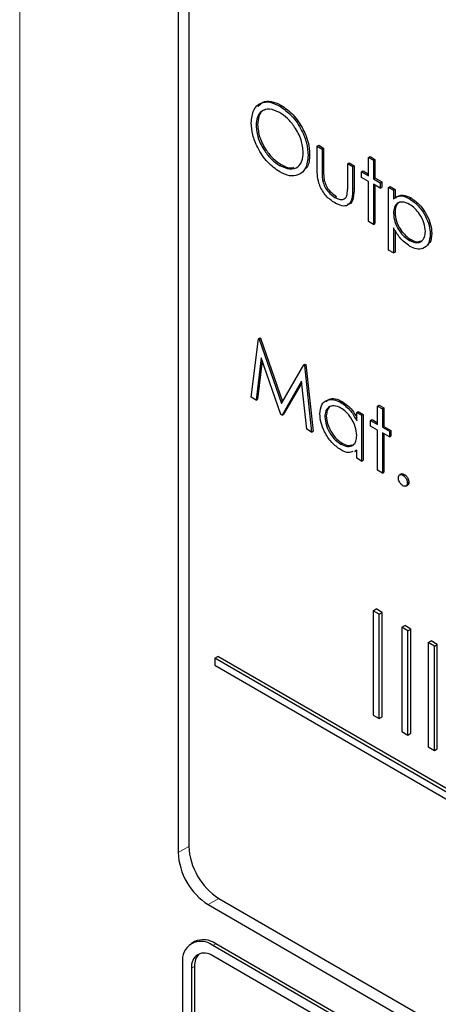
# Paper-space layout 'Blatt2' of a CAD drawing. Header units: millimetres. Extents: x 5 to 418, y 2 to 292.
# Tile 23 of 58: x 92.98 to 96.26, y 191.85 to 199.56. Entities that reach past the tile are written whole.
import ezdxf

# ---------------------------------------------------------------- set-up
doc = ezdxf.new("R2010")
doc.units = ezdxf.units.MM

psp = doc.layouts.new('Blatt2')

# ---------------------------------------------------------------- linework, layer by layer
at = {"color": 7, "linetype": 'Continuous', "lineweight": 18}
for p, q in [((92.984, 206.5513), (92.984, 183.7785)), ((95.3535, 198.3827), (95.3653, 198.3895)), ((95.5928, 198.2363), (95.6046, 198.2431)), ((94.3096, 193.0891), (94.2255, 193.0422)), ((94.5439, 192.6833), (94.4612, 192.6339)), ((94.4965, 192.3141), (94.5201, 192.3277)), ((94.3316, 192.1372), (94.3551, 192.1508))]:
    psp.add_line(p, q, dxfattribs=at)
at = {"color": 7, "linetype": 'Continuous', "lineweight": 25}
for p, q in [((94.2255, 204.0655), (94.2255, 193.0422)), ((94.3096, 203.978), (94.3096, 193.0907)), ((95.019, 198.8863), (95.0307, 198.8931)), ((94.8367, 198.732), (94.8485, 198.7388)), ((95.3154, 198.5707), (95.3272, 198.5775)), ((95.3154, 198.5707), (95.3535, 198.5487)), ((95.3154, 198.3997), (95.3154, 198.5707)), ((95.3272, 198.5775), (95.3653, 198.5555)), ((95.3535, 198.5487), (95.3653, 198.5555)), ((95.3535, 198.5487), (95.3535, 198.3827)), ((95.3653, 198.5555), (95.3653, 198.3895)), ((95.2447, 198.4987), (95.2565, 198.5055)), ((95.7179, 198.4828), (95.7297, 198.4896)), ((95.7179, 198.4828), (95.756, 198.4608)), ((95.7179, 198.3384), (95.7179, 198.4828)), ((95.7297, 198.4896), (95.7678, 198.4676)), ((95.756, 198.4608), (95.7678, 198.4676)), ((95.756, 198.4608), (95.756, 198.3164)), ((95.7678, 198.4676), (95.7678, 198.3232)), ((95.0208, 198.4204), (95.0326, 198.4272)), ((95.5547, 198.4326), (95.5665, 198.4394)), ((95.5547, 198.4326), (95.5928, 198.4106)), ((95.5547, 198.2665), (95.5547, 198.4326)), ((95.5665, 198.4394), (95.6046, 198.4174)), ((95.5928, 198.4106), (95.6046, 198.4174)), ((95.5928, 198.4106), (95.5928, 198.2363)), ((95.6046, 198.4174), (95.6046, 198.2431)), ((95.6635, 198.3698), (95.6753, 198.3766)), ((95.6635, 198.3258), (95.6635, 198.3698)), ((95.6635, 198.3698), (95.7179, 198.3384)), ((95.7179, 198.2944), (95.6635, 198.3258)), ((95.6753, 198.3766), (95.7179, 198.352)), ((95.756, 198.3164), (95.7678, 198.3232)), ((95.756, 198.3164), (95.8104, 198.285)), ((95.7678, 198.3232), (95.8222, 198.2918)), ((95.3595, 198.2955), (95.3713, 198.3023)), ((95.7179, 197.9803), (95.7179, 198.2944)), ((95.8104, 198.241), (95.756, 198.2724)), ((95.756, 198.2724), (95.756, 197.9584)), ((95.7678, 198.2656), (95.7678, 197.9652)), ((95.8104, 198.285), (95.8222, 198.2918)), ((95.8104, 198.285), (95.8104, 198.241)), ((95.8104, 198.241), (95.8222, 198.2478)), ((95.8222, 198.2918), (95.8222, 198.2478)), ((95.8756, 198.2473), (95.8874, 198.2541)), ((95.8756, 198.2473), (95.9137, 198.2253)), ((95.8756, 197.7574), (95.8756, 198.2473)), ((95.8874, 198.2541), (95.9255, 198.2321)), ((95.9137, 198.2253), (95.9255, 198.2321)), ((95.9255, 198.2321), (95.9255, 198.1659)), ((95.4547, 198.17), (95.4665, 198.1768)), ((95.9137, 198.2253), (95.9137, 198.1591)), ((96.039, 198.1593), (96.0508, 198.1661)), ((95.9137, 198.0455), (95.9255, 198.0523)), ((95.756, 197.9584), (95.7179, 197.9803)), ((95.756, 197.9584), (95.7678, 197.9652)), ((95.9137, 197.9322), (95.9137, 197.7354)), ((95.9255, 197.9137), (95.9255, 197.7422)), ((96.202, 197.8809), (96.2138, 197.8877)), ((96.0393, 197.8325), (96.051, 197.8393)), ((95.9137, 197.7354), (95.8756, 197.7574)), ((95.9137, 197.7354), (95.9255, 197.7422)), ((94.7987, 196.6057), (94.8547, 197.0633)), ((94.8547, 197.0633), (94.8665, 197.0701)), ((94.8547, 197.0633), (94.8601, 197.0602)), ((94.8601, 197.0602), (94.8719, 197.067)), ((94.8601, 197.0602), (95.0353, 196.5571)), ((94.8665, 197.0701), (94.8719, 197.067)), ((94.8719, 197.067), (95.0441, 196.5723)), ((94.8775, 196.9135), (94.837, 196.5836)), ((94.8856, 196.8903), (94.8488, 196.5904)), ((95.0313, 196.4715), (94.8775, 196.9135)), ((95.0353, 196.5571), (95.21, 196.8582)), ((95.21, 196.8582), (95.2218, 196.865)), ((95.21, 196.8582), (95.2155, 196.855)), ((95.2155, 196.855), (95.2273, 196.8618)), ((95.2155, 196.855), (95.2719, 196.3326)), ((95.2218, 196.865), (95.2273, 196.8618)), ((95.2273, 196.8618), (95.2837, 196.3394)), ((95.193, 196.7306), (95.0399, 196.4665)), ((95.1943, 196.7192), (95.0517, 196.4733)), ((95.2336, 196.3546), (95.193, 196.7306)), ((94.837, 196.5836), (94.7987, 196.6057)), ((94.837, 196.5836), (94.8488, 196.5904)), ((95.5, 196.5652), (95.5118, 196.572)), ((95.7886, 196.5367), (95.8004, 196.5435)), ((95.7886, 196.5367), (95.8267, 196.5148)), ((95.7886, 196.3923), (95.7886, 196.5367)), ((95.8004, 196.5435), (95.8385, 196.5216)), ((95.0399, 196.4665), (95.0313, 196.4715)), ((95.0399, 196.4665), (95.0517, 196.4733)), ((95.3752, 196.4524), (95.387, 196.4592)), ((95.6254, 196.4865), (95.6372, 196.4933)), ((95.6254, 196.4202), (95.6254, 196.4865)), ((95.6254, 196.4865), (95.6635, 196.4645)), ((95.6372, 196.4933), (95.6753, 196.4713)), ((95.6635, 196.4645), (95.6753, 196.4713)), ((95.6635, 196.4645), (95.6635, 196.1065)), ((95.6753, 196.4713), (95.6753, 196.1133)), ((95.8267, 196.5148), (95.8385, 196.5216)), ((95.8267, 196.5148), (95.8267, 196.3703)), ((95.8385, 196.5216), (95.8385, 196.3771)), ((95.7342, 196.4237), (95.746, 196.4305)), ((95.7342, 196.3797), (95.7342, 196.4237)), ((95.7342, 196.4237), (95.7886, 196.3923)), ((95.7886, 196.3483), (95.7342, 196.3797)), ((95.746, 196.4305), (95.7886, 196.4059)), ((95.2719, 196.3326), (95.2336, 196.3546)), ((95.2719, 196.3326), (95.2837, 196.3394)), ((95.7886, 196.0343), (95.7886, 196.3483)), ((95.8267, 196.3703), (95.8385, 196.3771)), ((95.8267, 196.3703), (95.8811, 196.3389)), ((95.8811, 196.2949), (95.8267, 196.3263)), ((95.8267, 196.3263), (95.8267, 196.0123)), ((95.8385, 196.3771), (95.8929, 196.3457)), ((95.8385, 196.3195), (95.8385, 196.0191)), ((95.8811, 196.3389), (95.8929, 196.3457)), ((95.8811, 196.3389), (95.8811, 196.2949)), ((95.8811, 196.2949), (95.8929, 196.3017)), ((95.8929, 196.3457), (95.8929, 196.3017)), ((95.5002, 196.2385), (95.512, 196.2453)), ((95.6254, 196.1904), (95.6103, 196.1861)), ((95.611, 196.1807), (95.6254, 196.1891)), ((95.6254, 196.1285), (95.6254, 196.1904)), ((95.6635, 196.1065), (95.6254, 196.1285)), ((95.6635, 196.1065), (95.6753, 196.1133)), ((95.8267, 196.0123), (95.7886, 196.0343)), ((95.8267, 196.0123), (95.8385, 196.0191)), ((95.9754, 196.0052), (95.9607, 195.9967)), ((95.9872, 195.995), (95.9989, 196.0018)), ((96.0105, 195.91), (96.0252, 195.9185)), ((96.0225, 195.9338), (96.0343, 195.9406)), ((95.7535, 194.9346), (95.777, 194.9482)), ((95.8006, 194.9074), (95.7535, 194.9346)), ((95.7535, 194.9346), (95.7535, 194.1181)), ((95.8242, 194.921), (95.777, 194.9482)), ((95.8006, 194.9074), (95.8242, 194.921)), ((95.8242, 194.1045), (95.8242, 194.921)), ((95.8006, 194.0909), (95.8006, 194.9074)), ((95.9778, 194.8051), (96.0014, 194.8187)), ((96.025, 194.7779), (95.9778, 194.8051)), ((95.9778, 194.8051), (95.9778, 193.9885)), ((96.0485, 194.7915), (96.0014, 194.8187)), ((96.025, 194.7779), (96.0485, 194.7915)), ((96.025, 193.9613), (96.025, 194.7779)), ((96.0485, 193.9749), (96.0485, 194.7915)), ((96.1864, 194.6847), (96.21, 194.6983)), ((96.2336, 194.6575), (96.1864, 194.6847)), ((96.1864, 194.6847), (96.1864, 193.8681)), ((96.2571, 194.6711), (96.21, 194.6983)), ((96.2336, 194.6575), (96.2571, 194.6711)), ((96.2336, 193.8409), (96.2336, 194.6575)), ((96.2571, 193.8545), (96.2571, 194.6711)), ((94.5123, 194.5624), (94.5358, 194.576)), ((106.0932, 187.8769), (94.5123, 194.5624)), ((94.5123, 194.5624), (94.5123, 194.508)), ((106.1168, 187.8905), (94.5358, 194.576)), ((94.5123, 194.508), (106.0932, 187.8224)), ((95.7535, 194.1181), (95.8006, 194.0909)), ((95.8006, 194.0909), (95.8242, 194.1045)), ((95.9778, 193.9885), (96.025, 193.9613)), ((96.025, 193.9613), (96.0485, 193.9749)), ((96.1864, 193.8681), (96.2336, 193.8409)), ((96.2336, 193.8409), (96.2571, 193.8545)), ((94.5453, 192.6825), (106.3304, 185.8791)), ((94.4612, 192.6339), (106.3642, 185.7625)), ((94.3535, 192.3442), (94.3299, 192.3306)), ((106.2817, 185.5107), (94.4965, 192.3141)), ((106.3052, 185.5243), (94.5201, 192.3277)), ((97.4428, 190.5316), (94.4965, 192.2325)), ((94.2608, 192.178), (94.2608, 188.3675)), ((94.3551, 192.1508), (94.3551, 188.3403)), ((94.3316, 192.1372), (94.3316, 188.3266))]:
    psp.add_line(p, q, dxfattribs=at)
for centre, radius, start, end in [((94.8214, 193.114), 0.5123, 182.60548, 237.39452), ((94.7372, 193.0654), 0.5123, 182.60548, 237.39452), ((94.4045, 192.2013), 0.1456, 50.79671, 189.21404), ((94.4225, 192.1914), 0.1677, 54.38242, 114.30712), ((94.4321, 192.1535), 0.1019, 50.79671, 189.21404), ((94.4778, 192.1612), 0.1231, 134.00445, 184.8598)]:
    psp.add_arc(centre, radius, start, end, dxfattribs=at)
at = {"color": 7, "linetype": 'Continuous', "lineweight": 18}
psp.add_open_spline([(87.2031, 211.5534), (89.0027, 210.4024), (92.603, 208.0999), (98.2665, 204.6893), (104.152, 201.3041), (109.7757, 198.2192), (113.454, 196.3072), (115.0425, 195.4815)], degree=3, knots=[0, 0, 0, 0, 0.2047211, 0.4095618, 0.6233946, 0.8373635, 1, 1, 1, 1], dxfattribs=at)
at = {"color": 7, "linetype": 'Continuous', "lineweight": 25}
for points, knots in [([(87.3479, 211.2543), (88.0371, 210.8057), (89.9608, 209.5533), (93.2756, 207.4878), (97.2883, 205.0559), (101.4612, 202.618), (105.7073, 200.2208), (109.8606, 197.9585), (113.0305, 196.2835), (114.7669, 195.3986), (115.1907, 195.1827)], [0, 0, 0, 0, 0.079167, 0.220979, 0.371612, 0.522329, 0.673084, 0.823745, 0.956982, 1, 1, 1, 1]), ([(94.8537, 198.8811), (94.8644, 198.8942), (94.8889, 198.9244), (94.9543, 198.9279), (95.0053, 198.9047), (95.0307, 198.8931)], [0, 0, 0, 0, 0.277423, 0.63874, 1, 1, 1, 1]), ([(94.7987, 198.7538), (94.8026, 198.7893), (94.8104, 198.8604), (94.8685, 198.913), (94.9418, 198.922), (94.9932, 198.8982), (95.019, 198.8863)], [0, 0, 0, 0, 0.279731, 0.559327, 0.77968, 1, 1, 1, 1]), ([(95.0208, 198.835), (94.994, 198.8464), (94.9405, 198.8693), (94.8792, 198.8501), (94.8425, 198.8019), (94.8387, 198.7553), (94.8367, 198.732)], [0, 0, 0, 0, 0.279627, 0.55935, 0.77963, 1, 1, 1, 1]), ([(94.9346, 198.8613), (94.919, 198.8589), (94.8854, 198.8539), (94.8546, 198.8079), (94.8506, 198.7619), (94.8485, 198.7388)], [0, 0, 0, 0, 0.303416, 0.651638, 1, 1, 1, 1]), ([(95.019, 198.8863), (95.0522, 198.8631), (95.1187, 198.8167), (95.193, 198.7042), (95.2381, 198.5928), (95.2425, 198.5301), (95.2447, 198.4987)], [0, 0, 0, 0, 0.279767, 0.559358, 0.779571, 1, 1, 1, 1]), ([(95.0307, 198.8931), (95.064, 198.8699), (95.1305, 198.8235), (95.2048, 198.711), (95.2499, 198.5996), (95.2543, 198.5369), (95.2565, 198.5055)], [0, 0, 0, 0, 0.279767, 0.559358, 0.779571, 1, 1, 1, 1]), ([(95.2066, 198.5208), (95.2034, 198.5537), (95.1968, 198.6197), (95.1452, 198.717), (95.0841, 198.7913), (95.0419, 198.8204), (95.0208, 198.835)], [0, 0, 0, 0, 0.279468, 0.55887, 0.779516, 1, 1, 1, 1]), ([(95.0224, 198.3693), (94.9895, 198.3925), (94.9237, 198.4388), (94.8506, 198.5503), (94.8055, 198.6604), (94.801, 198.7227), (94.7987, 198.7538)], [0, 0, 0, 0, 0.279663, 0.559354, 0.779636, 1, 1, 1, 1]), ([(94.8367, 198.732), (94.84, 198.6993), (94.8465, 198.6337), (94.8978, 198.5376), (94.9579, 198.4627), (94.9998, 198.4345), (95.0208, 198.4204)], [0, 0, 0, 0, 0.279416, 0.559077, 0.779478, 1, 1, 1, 1]), ([(94.8485, 198.7388), (94.8518, 198.7061), (94.8583, 198.6405), (94.9095, 198.5444), (94.9697, 198.4696), (95.0116, 198.4413), (95.0326, 198.4272)], [0, 0, 0, 0, 0.279416, 0.559077, 0.779478, 1, 1, 1, 1]), ([(95.0208, 198.4204), (95.0478, 198.4084), (95.1016, 198.3844), (95.1641, 198.402), (95.2008, 198.4507), (95.2047, 198.4974), (95.2066, 198.5208)], [0, 0, 0, 0, 0.27983, 0.559389, 0.779654, 1, 1, 1, 1]), ([(95.2447, 198.4987), (95.241, 198.4628), (95.2335, 198.3911), (95.1731, 198.3417), (95.0999, 198.3322), (95.0482, 198.3569), (95.0224, 198.3693)], [0, 0, 0, 0, 0.27963, 0.559343, 0.779597, 1, 1, 1, 1]), ([(95.2565, 198.5055), (95.2546, 198.4673), (95.2519, 198.4148), (95.222, 198.3926), (95.2139, 198.3866)], [0, 0, 0, 0, 0.727298, 1, 1, 1, 1]), ([(95.0326, 198.4272), (95.0605, 198.4129), (95.0979, 198.3936), (95.1262, 198.4036), (95.1334, 198.4062)], [0, 0, 0, 0, 0.744695, 1, 1, 1, 1]), ([(95.4544, 198.1262), (95.4308, 198.142), (95.3837, 198.1734), (95.3178, 198.2831), (95.3163, 198.3554), (95.3154, 198.3997)], [0, 0, 0, 0, 0.28097, 0.559785, 1, 1, 1, 1]), ([(95.3535, 198.3827), (95.3534, 198.3669), (95.3534, 198.3389), (95.3576, 198.3087), (95.3595, 198.2955)], [0, 0, 0, 0, 0.560377, 1, 1, 1, 1]), ([(95.3653, 198.3895), (95.3652, 198.3737), (95.3652, 198.3457), (95.3694, 198.3155), (95.3713, 198.3023)], [0, 0, 0, 0, 0.560377, 1, 1, 1, 1]), ([(95.3595, 198.2955), (95.3642, 198.2808), (95.3736, 198.2514), (95.4077, 198.203), (95.4369, 198.1825), (95.4547, 198.17)], [0, 0, 0, 0, 0.280117, 0.560544, 1, 1, 1, 1]), ([(95.3713, 198.3023), (95.376, 198.2876), (95.3853, 198.2582), (95.4195, 198.2098), (95.4487, 198.1893), (95.4665, 198.1768)], [0, 0, 0, 0, 0.280117, 0.560544, 1, 1, 1, 1]), ([(95.5928, 198.2363), (95.5925, 198.2097), (95.5918, 198.1569), (95.5619, 198.1043), (95.5089, 198.0987), (95.4726, 198.117), (95.4544, 198.1262)], [0, 0, 0, 0, 0.281501, 0.559646, 0.779298, 1, 1, 1, 1]), ([(95.5484, 198.1829), (95.5508, 198.1977), (95.5549, 198.2242), (95.5548, 198.2536), (95.5547, 198.2665)], [0, 0, 0, 0, 0.559371, 1, 1, 1, 1]), ([(95.6046, 198.2431), (95.604, 198.2172), (95.6027, 198.1657), (95.5817, 198.1162), (95.5566, 198.115), (95.5516, 198.1147)], [0, 0, 0, 0, 0.448451, 0.891556, 1, 1, 1, 1]), ([(95.4547, 198.17), (95.4657, 198.1643), (95.4878, 198.1531), (95.516, 198.1521), (95.5374, 198.1619), (95.5448, 198.1759), (95.5484, 198.1829)], [0, 0, 0, 0, 0.28027, 0.560007, 0.780074, 1, 1, 1, 1]), ([(95.9137, 198.1591), (95.933, 198.1714), (95.9676, 198.1935), (96.0171, 198.1698), (96.039, 198.1593)], [0, 0, 0, 0, 0.558418, 1, 1, 1, 1]), ([(95.9255, 198.1659), (95.9448, 198.1782), (95.9794, 198.2003), (96.0289, 198.1766), (96.0508, 198.1661)], [0, 0, 0, 0, 0.558418, 1, 1, 1, 1]), ([(96.039, 198.1593), (96.0628, 198.1424), (96.1104, 198.1087), (96.1634, 198.0283), (96.1969, 197.9486), (96.2003, 197.9034), (96.202, 197.8809)], [0, 0, 0, 0, 0.279627, 0.559432, 0.779703, 1, 1, 1, 1]), ([(96.0508, 198.1661), (96.0746, 198.1492), (96.1221, 198.1155), (96.1752, 198.0351), (96.2086, 197.9554), (96.2121, 197.9102), (96.2138, 197.8877)], [0, 0, 0, 0, 0.279627, 0.559432, 0.779703, 1, 1, 1, 1]), ([(96.0387, 198.1155), (96.0203, 198.1238), (95.9836, 198.1405), (95.9422, 198.1263), (95.9173, 198.0934), (95.9149, 198.0615), (95.9137, 198.0455)], [0, 0, 0, 0, 0.279747, 0.559315, 0.779515, 1, 1, 1, 1]), ([(95.973, 198.1335), (95.9663, 198.1322), (95.9475, 198.1286), (95.9294, 198.0994), (95.9268, 198.068), (95.9255, 198.0523)], [0, 0, 0, 0, 0.219851, 0.609672, 1, 1, 1, 1]), ([(96.1639, 197.9024), (96.1614, 197.9247), (96.1564, 197.9695), (96.1228, 198.0355), (96.0815, 198.0863), (96.0529, 198.1058), (96.0387, 198.1155)], [0, 0, 0, 0, 0.279387, 0.559092, 0.779508, 1, 1, 1, 1]), ([(95.9137, 198.0455), (95.9157, 198.0232), (95.9198, 197.9786), (95.9545, 197.9122), (95.9963, 197.862), (96.0249, 197.8424), (96.0393, 197.8325)], [0, 0, 0, 0, 0.279654, 0.558875, 0.779455, 1, 1, 1, 1]), ([(95.9255, 198.0523), (95.9275, 198.03), (95.9316, 197.9854), (95.9663, 197.919), (96.0081, 197.8689), (96.0367, 197.8492), (96.051, 197.8393)], [0, 0, 0, 0, 0.279654, 0.558875, 0.779455, 1, 1, 1, 1]), ([(96.0402, 197.788), (96.0126, 197.8082), (95.9632, 197.8443), (95.9289, 197.9053), (95.9137, 197.9322)], [0, 0, 0, 0, 0.5584659, 1, 1, 1, 1]), ([(96.0393, 197.8325), (96.0574, 197.8247), (96.0937, 197.809), (96.1344, 197.8234), (96.1591, 197.8558), (96.1623, 197.8869), (96.1639, 197.9024)], [0, 0, 0, 0, 0.279628, 0.559247, 0.779775, 1, 1, 1, 1]), ([(96.202, 197.8809), (96.1992, 197.8549), (96.1937, 197.803), (96.1494, 197.768), (96.0964, 197.7612), (96.0589, 197.7791), (96.0402, 197.788)], [0, 0, 0, 0, 0.27954, 0.559273, 0.779559, 1, 1, 1, 1]), ([(96.2138, 197.8877), (96.212, 197.8604), (96.2093, 197.819), (96.1846, 197.8021), (96.1762, 197.7963)], [0, 0, 0, 0, 0.658028, 1, 1, 1, 1]), ([(96.051, 197.8393), (96.0697, 197.8304), (96.0983, 197.8166), (96.1193, 197.826), (96.1267, 197.8293)], [0, 0, 0, 0, 0.650568, 1, 1, 1, 1]), ([(95.3372, 196.4749), (95.3401, 196.5006), (95.346, 196.5521), (95.3909, 196.5859), (95.444, 196.592), (95.4813, 196.5741), (95.5, 196.5652)], [0, 0, 0, 0, 0.279413, 0.559191, 0.779548, 1, 1, 1, 1]), ([(95.5005, 196.5209), (95.4823, 196.529), (95.446, 196.5451), (95.4047, 196.5316), (95.3799, 196.4991), (95.3768, 196.468), (95.3752, 196.4524)], [0, 0, 0, 0, 0.279767, 0.559291, 0.779719, 1, 1, 1, 1]), ([(95.3858, 196.5704), (95.3929, 196.5778), (95.4107, 196.5965), (95.4563, 196.598), (95.4933, 196.5807), (95.5118, 196.572)], [0, 0, 0, 0, 0.246314, 0.623076, 1, 1, 1, 1]), ([(95.4354, 196.5385), (95.4287, 196.5373), (95.41, 196.5339), (95.392, 196.5051), (95.3887, 196.4745), (95.387, 196.4592)], [0, 0, 0, 0, 0.219758, 0.610009, 1, 1, 1, 1]), ([(95.5, 196.5652), (95.528, 196.5454), (95.578, 196.5099), (95.6109, 196.4477), (95.6254, 196.4202)], [0, 0, 0, 0, 0.559062, 1, 1, 1, 1]), ([(95.5118, 196.572), (95.54, 196.5525), (95.5848, 196.5216), (95.6145, 196.4668), (95.6254, 196.4464)], [0, 0, 0, 0, 0.628792, 1, 1, 1, 1]), ([(95.4988, 196.1953), (95.475, 196.2122), (95.4273, 196.2462), (95.3746, 196.3273), (95.342, 196.4072), (95.3388, 196.4523), (95.3372, 196.4749)], [0, 0, 0, 0, 0.279573, 0.559333, 0.779589, 1, 1, 1, 1]), ([(95.387, 196.4592), (95.3896, 196.4368), (95.3947, 196.392), (95.4281, 196.3261), (95.4691, 196.2748), (95.4977, 196.2551), (95.512, 196.2453)], [0, 0, 0, 0, 0.279429, 0.559146, 0.77957, 1, 1, 1, 1]), ([(95.6254, 196.3067), (95.6234, 196.3291), (95.6193, 196.3739), (95.5851, 196.4404), (95.5438, 196.492), (95.5149, 196.5113), (95.5005, 196.5209)], [0, 0, 0, 0, 0.27966, 0.55921, 0.779487, 1, 1, 1, 1]), ([(95.3752, 196.4524), (95.3778, 196.43), (95.3829, 196.3852), (95.4163, 196.3193), (95.4574, 196.268), (95.4859, 196.2483), (95.5002, 196.2385)], [0, 0, 0, 0, 0.279429, 0.559146, 0.77957, 1, 1, 1, 1]), ([(95.5002, 196.2385), (95.5183, 196.2305), (95.5547, 196.2146), (95.597, 196.226), (95.6217, 196.2592), (95.6242, 196.2908), (95.6254, 196.3067)], [0, 0, 0, 0, 0.2798222, 0.5593866, 0.7796028, 1, 1, 1, 1]), ([(95.512, 196.2453), (95.5306, 196.2363), (95.5602, 196.222), (95.5826, 196.2308), (95.5909, 196.234)], [0, 0, 0, 0, 0.628782, 1, 1, 1, 1]), ([(95.5945, 196.1817), (95.5839, 196.1769), (95.5571, 196.1649), (95.5207, 196.1839), (95.4988, 196.1953)], [0, 0, 0, 0, 0.396538, 1, 1, 1, 1]), ([(95.9518, 195.9746), (95.9524, 195.9803), (95.9537, 195.9916), (95.9633, 195.9994), (95.9749, 196.0009), (95.9831, 195.997), (95.9872, 195.995)], [0, 0, 0, 0, 0.279576, 0.559284, 0.779552, 1, 1, 1, 1]), ([(95.9744, 196.0038), (95.975, 196.0044), (95.978, 196.0075), (95.9868, 196.0074), (95.9949, 196.0037), (95.9989, 196.0018)], [0, 0, 0, 0, 0.116538, 0.55809, 1, 1, 1, 1]), ([(95.9872, 195.995), (95.9924, 195.9913), (96.0028, 195.9839), (96.0143, 195.9661), (96.0215, 195.9486), (96.0222, 195.9387), (96.0225, 195.9338)], [0, 0, 0, 0, 0.279602, 0.559212, 0.779475, 1, 1, 1, 1]), ([(95.9989, 196.0018), (96.0042, 195.9981), (96.0146, 195.9907), (96.0261, 195.9729), (96.0333, 195.9554), (96.034, 195.9455), (96.0343, 195.9406)], [0, 0, 0, 0, 0.279602, 0.559212, 0.779475, 1, 1, 1, 1]), ([(95.9872, 195.9134), (95.982, 195.9171), (95.9715, 195.9246), (95.96, 195.9423), (95.9529, 195.9598), (95.9522, 195.9697), (95.9518, 195.9746)], [0, 0, 0, 0, 0.279581, 0.559143, 0.779575, 1, 1, 1, 1]), ([(96.0225, 195.9338), (96.0219, 195.9281), (96.0207, 195.9168), (96.011, 195.9091), (95.9994, 195.9075), (95.9912, 195.9114), (95.9872, 195.9134)], [0, 0, 0, 0, 0.279469, 0.559358, 0.779674, 1, 1, 1, 1]), ([(96.0343, 195.9406), (96.0338, 195.9348), (96.0329, 195.9242), (96.0263, 195.9201), (96.0234, 195.9182)], [0, 0, 0, 0, 0.554441, 1, 1, 1, 1])]:
    psp.add_open_spline(points, degree=3, knots=knots, dxfattribs=at)

doc.saveas('drawing.dxf')
